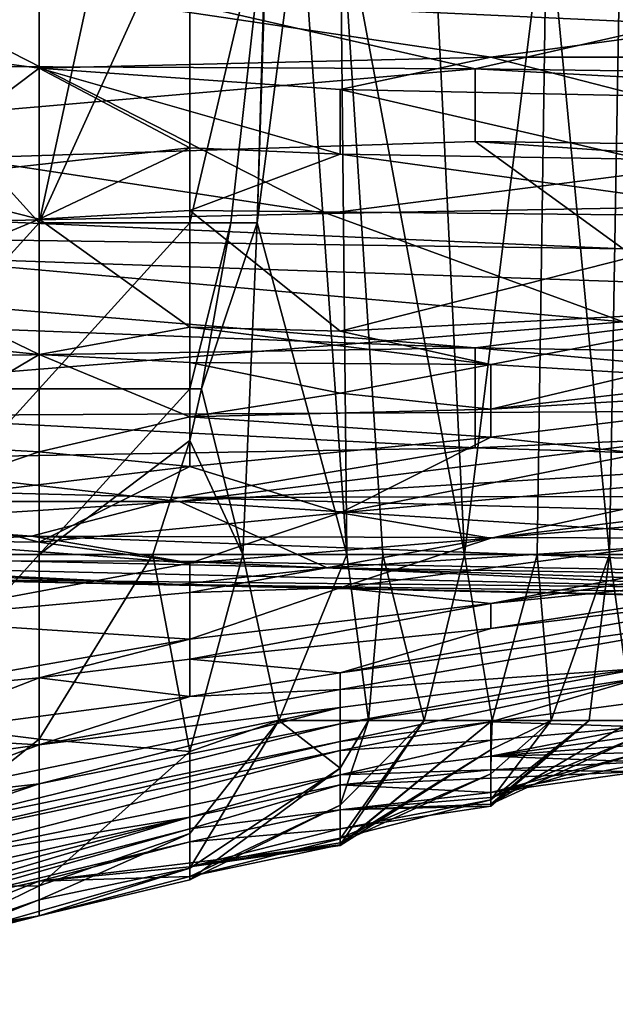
# Model space of a CAD drawing. Extents: x -0.375 to 0.375, y -0.309 to 0.309.
# Tile 13 of 226: x -0.23805 to -0.22957, y -0.3059 to -0.29189. Entities that reach past the tile are written whole.
import ezdxf

# ---------------------------------------------------------------- set-up
doc = ezdxf.new("R2010")
doc.units = 0

msp = doc.modelspace()

# ---------------------------------------------------------------- linework, layer by layer
for points in [[(-0.233485, -0.290067, 0.017436), (-0.232522, -0.282991, 0.0292), (-0.231715, -0.299501, 0.033076)], [(-0.232522, -0.282991, 0.0292), (-0.230546, -0.290067, 0.048582), (-0.231715, -0.299501, 0.033076)], [(-0.23991, -0.292426, 0.000591), (-0.23991, -0.287708, 0.000421), (-0.237769, -0.287708, 0.000863)], [(-0.237769, -0.294784, 0.00163), (-0.23991, -0.292426, 0.000591), (-0.237769, -0.287708, 0.000863)], [(-0.236239, -0.287708, 0.002065), (-0.235627, -0.290067, 0.003095), (-0.237769, -0.294784, 0.00163)], [(-0.237769, -0.294784, 0.00163), (-0.237769, -0.287708, 0.000863), (-0.236239, -0.287708, 0.002065)], [(-0.234668, -0.294784, 0.009818), (-0.234464, -0.287708, 0.009818), (-0.234058, -0.290067, 0.013695)], [(-0.234518, -0.290067, 0.005942), (-0.234464, -0.287708, 0.009818), (-0.234668, -0.294784, 0.009818)], [(-0.235627, -0.290067, 0.003095), (-0.235627, -0.294784, 0.004451), (-0.237769, -0.294784, 0.00163)], [(-0.235627, -0.294784, 0.004451), (-0.235627, -0.290067, 0.003095), (-0.234518, -0.290067, 0.005942)], [(-0.235043, -0.294784, 0.005942), (-0.235627, -0.294784, 0.004451), (-0.234518, -0.290067, 0.005942)], [(-0.235043, -0.294784, 0.005942), (-0.234518, -0.290067, 0.005942), (-0.234668, -0.294784, 0.009818)], [(-0.234058, -0.290067, 0.013695), (-0.233394, -0.299501, 0.017571), (-0.234668, -0.294784, 0.009818)], [(-0.233394, -0.299501, 0.017571), (-0.234058, -0.290067, 0.013695), (-0.233485, -0.290067, 0.017436)], [(-0.232881, -0.299501, 0.021447), (-0.233485, -0.290067, 0.017436), (-0.231715, -0.299501, 0.033076)], [(-0.233394, -0.299501, 0.017571), (-0.233485, -0.290067, 0.017436), (-0.232881, -0.299501, 0.021447)], [(-0.230681, -0.299501, 0.044706), (-0.231715, -0.299501, 0.033076), (-0.230546, -0.290067, 0.048582)], [(-0.230681, -0.299501, 0.044706), (-0.230546, -0.290067, 0.048582), (-0.229652, -0.299501, 0.056335)], [(-0.230546, -0.290067, 0.048582), (-0.22949, -0.290067, 0.060211), (-0.229652, -0.299501, 0.056335)], [(-0.22949, -0.290067, 0.060211), (-0.228623, -0.299501, 0.067964), (-0.229652, -0.299501, 0.056335)], [(-0.237769, -0.291466, 0.447849), (-0.242052, -0.29079, 0.447849), (-0.23991, -0.292299, 0.443972)], [(-0.254717, -0.291034, 0.450405), (-0.23788, -0.29115, 0.450405), (-0.252612, -0.292491, 0.45234)], [(-0.252612, -0.292491, 0.45234), (-0.23788, -0.29115, 0.450405), (-0.231566, -0.292589, 0.45234)], [(-0.239984, -0.291425, 0.535574), (-0.216834, -0.292494, 0.535574), (-0.225252, -0.291073, 0.53751)], [(-0.23788, -0.29115, 0.450405), (-0.225252, -0.291156, 0.450261), (-0.231566, -0.292589, 0.45234)], [(-0.20631, -0.292928, 0.45234), (-0.231566, -0.292589, 0.45234), (-0.225252, -0.291156, 0.450261)], [(-0.242089, -0.293369, 0.531703), (-0.233671, -0.294649, 0.529767), (-0.239984, -0.291425, 0.535574)], [(-0.216834, -0.292494, 0.535574), (-0.239984, -0.291425, 0.535574), (-0.233671, -0.294649, 0.529767)], [(-0.237769, -0.291466, 0.447849), (-0.23991, -0.292299, 0.443972), (-0.237769, -0.292581, 0.443972)], [(-0.227061, -0.291847, 0.447849), (-0.237769, -0.291466, 0.447849), (-0.231344, -0.292426, 0.44625)], [(-0.237769, -0.291466, 0.447849), (-0.237769, -0.292581, 0.443972), (-0.231344, -0.292426, 0.44625)], [(-0.224919, -0.292426, 0.446087), (-0.227061, -0.291847, 0.447849), (-0.231344, -0.292426, 0.44625)], [(-0.23991, -0.294189, 0.420714), (-0.237769, -0.292581, 0.443972), (-0.23991, -0.292299, 0.443972)], [(-0.237769, -0.294784, 0.00163), (-0.23991, -0.297143, 0.001152), (-0.23991, -0.292426, 0.000591)], [(-0.237769, -0.292581, 0.443972), (-0.233485, -0.292885, 0.443972), (-0.231344, -0.292426, 0.44625)], [(-0.233485, -0.292885, 0.443972), (-0.229202, -0.292973, 0.443972), (-0.231344, -0.292426, 0.44625)], [(-0.231344, -0.292426, 0.44625), (-0.229202, -0.292973, 0.443972), (-0.224919, -0.292426, 0.446087)], [(-0.231566, -0.292589, 0.45234), (-0.250508, -0.294237, 0.456212), (-0.252612, -0.292491, 0.45234)], [(-0.231566, -0.293626, 0.454276), (-0.250508, -0.294237, 0.456212), (-0.231566, -0.292589, 0.45234)], [(-0.23991, -0.294189, 0.420714), (-0.235627, -0.293715, 0.432343), (-0.237769, -0.292581, 0.443972)], [(-0.237769, -0.292581, 0.443972), (-0.233485, -0.293804, 0.432343), (-0.233485, -0.292885, 0.443972)], [(-0.235627, -0.293715, 0.432343), (-0.233485, -0.293804, 0.432343), (-0.237769, -0.292581, 0.443972)], [(-0.233671, -0.294649, 0.529767), (-0.216834, -0.294341, 0.531703), (-0.216834, -0.292494, 0.535574)], [(-0.20631, -0.293961, 0.454276), (-0.231566, -0.292589, 0.45234), (-0.20631, -0.292928, 0.45234)], [(-0.231566, -0.293626, 0.454276), (-0.231566, -0.292589, 0.45234), (-0.20631, -0.293961, 0.454276)], [(-0.233485, -0.292885, 0.443972), (-0.229202, -0.293875, 0.432343), (-0.229202, -0.292973, 0.443972)], [(-0.233485, -0.293804, 0.432343), (-0.229202, -0.293875, 0.432343), (-0.233485, -0.292885, 0.443972)], [(-0.242089, -0.293369, 0.531703), (-0.244194, -0.294882, 0.527832), (-0.233671, -0.294649, 0.529767)], [(-0.250508, -0.294237, 0.456212), (-0.231566, -0.293626, 0.454276), (-0.229461, -0.295152, 0.458147)], [(-0.23991, -0.294189, 0.420714), (-0.237769, -0.294728, 0.416838), (-0.235627, -0.293715, 0.432343)], [(-0.237769, -0.294728, 0.416838), (-0.235627, -0.294605, 0.420714), (-0.235627, -0.293715, 0.432343)], [(-0.235627, -0.293715, 0.432343), (-0.235627, -0.294605, 0.420714), (-0.233485, -0.293804, 0.432343)], [(-0.231566, -0.293626, 0.454276), (-0.20631, -0.293961, 0.454276), (-0.216834, -0.294637, 0.456212)], [(-0.229461, -0.295152, 0.458147), (-0.231566, -0.293626, 0.454276), (-0.216834, -0.294637, 0.456212)], [(-0.235627, -0.294605, 0.420714), (-0.227061, -0.294694, 0.420714), (-0.233485, -0.293804, 0.432343)], [(-0.233485, -0.293804, 0.432343), (-0.227061, -0.294694, 0.420714), (-0.229202, -0.293875, 0.432343)], [(-0.250508, -0.294237, 0.456212), (-0.229461, -0.295152, 0.458147), (-0.252612, -0.294823, 0.458147)], [(-0.23991, -0.295619, 0.401332), (-0.237769, -0.294728, 0.416838), (-0.23991, -0.294189, 0.420714)], [(-0.216834, -0.294341, 0.531703), (-0.233671, -0.294649, 0.529767), (-0.229461, -0.29619, 0.525896)], [(-0.233671, -0.294649, 0.529767), (-0.244194, -0.294882, 0.527832), (-0.229461, -0.29619, 0.525896)], [(-0.237769, -0.294728, 0.416838), (-0.235627, -0.296264, 0.397456), (-0.235627, -0.294605, 0.420714)], [(-0.233485, -0.296321, 0.397456), (-0.227061, -0.294694, 0.420714), (-0.235627, -0.294605, 0.420714)], [(-0.235627, -0.296264, 0.397456), (-0.233485, -0.296321, 0.397456), (-0.235627, -0.294605, 0.420714)], [(-0.233485, -0.296321, 0.397456), (-0.227061, -0.295986, 0.401332), (-0.227061, -0.294694, 0.420714)], [(-0.231566, -0.296558, 0.463954), (-0.254717, -0.295665, 0.462019), (-0.252612, -0.294823, 0.458147)], [(-0.252612, -0.294823, 0.458147), (-0.229461, -0.295152, 0.458147), (-0.225252, -0.295765, 0.460083)], [(-0.252612, -0.294823, 0.458147), (-0.225252, -0.295765, 0.460083), (-0.231566, -0.296558, 0.463954)], [(-0.23991, -0.295619, 0.401332), (-0.237769, -0.296653, 0.389703), (-0.237769, -0.294728, 0.416838)], [(-0.237769, -0.294784, 0.00163), (-0.237769, -0.297143, 0.0023), (-0.23991, -0.297143, 0.001152)], [(-0.237769, -0.296653, 0.389703), (-0.235627, -0.296264, 0.397456), (-0.237769, -0.294728, 0.416838)], [(-0.235627, -0.294784, 0.004451), (-0.235627, -0.297143, 0.005543), (-0.237769, -0.297143, 0.0023)], [(-0.235627, -0.294784, 0.004451), (-0.237769, -0.297143, 0.0023), (-0.237769, -0.294784, 0.00163)], [(-0.23546, -0.297143, 0.005942), (-0.235627, -0.297143, 0.005543), (-0.235043, -0.294784, 0.005942)], [(-0.235627, -0.297143, 0.005543), (-0.235627, -0.294784, 0.004451), (-0.235043, -0.294784, 0.005942)], [(-0.23546, -0.297143, 0.005942), (-0.235043, -0.294784, 0.005942), (-0.234668, -0.294784, 0.009818)], [(-0.234871, -0.299501, 0.009818), (-0.23546, -0.297143, 0.005942), (-0.234668, -0.294784, 0.009818)], [(-0.234871, -0.299501, 0.009818), (-0.234668, -0.294784, 0.009818), (-0.233394, -0.299501, 0.017571)], [(-0.229461, -0.29619, 0.525896), (-0.244194, -0.294882, 0.527832), (-0.246298, -0.297558, 0.518153)], [(-0.254717, -0.295665, 0.462019), (-0.231566, -0.296558, 0.463954), (-0.252612, -0.29689, 0.467826)], [(-0.23991, -0.296439, 0.389703), (-0.237769, -0.296653, 0.389703), (-0.23991, -0.295619, 0.401332)], [(-0.231566, -0.296558, 0.463954), (-0.225252, -0.295765, 0.460083), (-0.212624, -0.296877, 0.463954)], [(-0.231344, -0.296799, 0.389703), (-0.227061, -0.295986, 0.401332), (-0.233485, -0.296321, 0.397456)], [(-0.231344, -0.296799, 0.389703), (-0.229202, -0.296925, 0.385827), (-0.227061, -0.295986, 0.401332)], [(-0.246298, -0.297558, 0.518153), (-0.225252, -0.297447, 0.522025), (-0.229461, -0.29619, 0.525896)], [(-0.237769, -0.296653, 0.389703), (-0.235627, -0.296768, 0.389703), (-0.235627, -0.296264, 0.397456)], [(-0.235627, -0.296264, 0.397456), (-0.231344, -0.296799, 0.389703), (-0.233485, -0.296321, 0.397456)], [(-0.235627, -0.296768, 0.389703), (-0.231344, -0.296799, 0.389703), (-0.235627, -0.296264, 0.397456)], [(-0.237769, -0.296653, 0.389703), (-0.23991, -0.296439, 0.389703), (-0.23991, -0.29792, 0.362569)], [(-0.231566, -0.296558, 0.463954), (-0.231566, -0.297985, 0.471697), (-0.252612, -0.29689, 0.467826)], [(-0.237769, -0.298041, 0.362569), (-0.237769, -0.296653, 0.389703), (-0.23991, -0.29792, 0.362569)], [(-0.235627, -0.297543, 0.374198), (-0.235627, -0.296768, 0.389703), (-0.237769, -0.296653, 0.389703)], [(-0.237769, -0.298041, 0.362569), (-0.235627, -0.297543, 0.374198), (-0.237769, -0.296653, 0.389703)], [(-0.231566, -0.296558, 0.463954), (-0.212624, -0.296877, 0.463954), (-0.221043, -0.297513, 0.467826)], [(-0.231566, -0.296558, 0.463954), (-0.221043, -0.297513, 0.467826), (-0.231566, -0.297985, 0.471697)], [(-0.235627, -0.296768, 0.389703), (-0.233485, -0.297204, 0.38195), (-0.231344, -0.296799, 0.389703)], [(-0.233485, -0.297204, 0.38195), (-0.235627, -0.296768, 0.389703), (-0.235627, -0.297543, 0.374198)], [(-0.233485, -0.297204, 0.38195), (-0.231344, -0.297432, 0.374198), (-0.231344, -0.296799, 0.389703)], [(-0.224919, -0.296694, 0.385827), (-0.229202, -0.296925, 0.385827), (-0.231344, -0.297432, 0.374198)], [(-0.224919, -0.297044, 0.374198), (-0.224919, -0.296694, 0.385827), (-0.231344, -0.297432, 0.374198)], [(-0.231344, -0.297432, 0.374198), (-0.229202, -0.296925, 0.385827), (-0.231344, -0.296799, 0.389703)], [(-0.250508, -0.298317, 0.477504), (-0.252612, -0.29689, 0.467826), (-0.231566, -0.297985, 0.471697)], [(-0.231344, -0.297833, 0.362569), (-0.229202, -0.298063, 0.350939), (-0.224919, -0.297044, 0.374198)], [(-0.231344, -0.297833, 0.362569), (-0.224919, -0.297044, 0.374198), (-0.231344, -0.297432, 0.374198)], [(-0.23991, -0.299501, 0.00193), (-0.23991, -0.297143, 0.001152), (-0.237769, -0.297143, 0.0023)], [(-0.237769, -0.297143, 0.0023), (-0.237769, -0.299501, 0.003604), (-0.23991, -0.299501, 0.00193)], [(-0.235627, -0.297143, 0.005543), (-0.237769, -0.299501, 0.003604), (-0.237769, -0.297143, 0.0023)], [(-0.235627, -0.297878, 0.005942), (-0.237769, -0.299501, 0.003604), (-0.235627, -0.297143, 0.005543)], [(-0.235627, -0.297878, 0.005942), (-0.23546, -0.297143, 0.005942), (-0.234871, -0.299501, 0.009818)], [(-0.235627, -0.297878, 0.005942), (-0.235627, -0.297143, 0.005543), (-0.23546, -0.297143, 0.005942)], [(-0.235627, -0.297543, 0.374198), (-0.231344, -0.297432, 0.374198), (-0.233485, -0.297204, 0.38195)], [(-0.225252, -0.297447, 0.522025), (-0.246298, -0.297558, 0.518153), (-0.235775, -0.298745, 0.514282)], [(-0.235775, -0.298745, 0.514282), (-0.223147, -0.297973, 0.520089), (-0.225252, -0.297447, 0.522025)], [(-0.235627, -0.297543, 0.374198), (-0.231344, -0.297833, 0.362569), (-0.231344, -0.297432, 0.374198)], [(-0.248403, -0.298746, 0.510411), (-0.235775, -0.298745, 0.514282), (-0.246298, -0.297558, 0.518153)], [(-0.237769, -0.298041, 0.362569), (-0.235627, -0.298248, 0.358692), (-0.235627, -0.297543, 0.374198)], [(-0.235627, -0.298248, 0.358692), (-0.231344, -0.297833, 0.362569), (-0.235627, -0.297543, 0.374198)], [(-0.231566, -0.297985, 0.471697), (-0.221043, -0.297513, 0.467826), (-0.21052, -0.298631, 0.473633)], [(-0.23991, -0.298763, 0.347063), (-0.237769, -0.298041, 0.362569), (-0.23991, -0.29792, 0.362569)], [(-0.235627, -0.297878, 0.005942), (-0.236152, -0.299501, 0.005942), (-0.237769, -0.299501, 0.003604)], [(-0.236152, -0.299501, 0.005942), (-0.235627, -0.297878, 0.005942), (-0.234871, -0.299501, 0.009818)], [(-0.235627, -0.298248, 0.358692), (-0.233485, -0.298908, 0.33931), (-0.231344, -0.297833, 0.362569)], [(-0.233485, -0.298908, 0.33931), (-0.229202, -0.298063, 0.350939), (-0.231344, -0.297833, 0.362569)], [(-0.250508, -0.298317, 0.477504), (-0.231566, -0.297985, 0.471697), (-0.235775, -0.29869, 0.477504)], [(-0.23991, -0.298763, 0.347063), (-0.235627, -0.298248, 0.358692), (-0.237769, -0.298041, 0.362569)], [(-0.235775, -0.298745, 0.514282), (-0.227357, -0.299284, 0.512346), (-0.223147, -0.297973, 0.520089)], [(-0.235775, -0.29869, 0.477504), (-0.231566, -0.297985, 0.471697), (-0.21052, -0.298631, 0.473633)], [(-0.233485, -0.298908, 0.33931), (-0.227061, -0.298335, 0.335434), (-0.229202, -0.298063, 0.350939)], [(-0.231344, -0.299266, 0.319928), (-0.222778, -0.298196, 0.319928), (-0.227061, -0.298335, 0.335434)], [(-0.231344, -0.299266, 0.319928), (-0.222778, -0.298553, 0.300547), (-0.222778, -0.298196, 0.319928)], [(-0.252612, -0.298888, 0.485247), (-0.250508, -0.298317, 0.477504), (-0.23788, -0.299241, 0.483311)], [(-0.250508, -0.298317, 0.477504), (-0.235775, -0.29869, 0.477504), (-0.23788, -0.299241, 0.483311)], [(-0.23991, -0.298763, 0.347063), (-0.237769, -0.299327, 0.335434), (-0.235627, -0.298248, 0.358692)], [(-0.237769, -0.299327, 0.335434), (-0.233485, -0.298908, 0.33931), (-0.235627, -0.298248, 0.358692)], [(-0.231344, -0.299266, 0.319928), (-0.227061, -0.298335, 0.335434), (-0.233485, -0.298908, 0.33931)], [(-0.231344, -0.300198, 0.277288), (-0.222778, -0.298553, 0.300547), (-0.233485, -0.299973, 0.300547)], [(-0.222778, -0.298553, 0.300547), (-0.231344, -0.299266, 0.319928), (-0.233485, -0.299973, 0.300547)], [(-0.231344, -0.300198, 0.277288), (-0.222778, -0.298933, 0.277288), (-0.222778, -0.298553, 0.300547)], [(-0.248403, -0.298746, 0.510411), (-0.246298, -0.299416, 0.504604), (-0.235775, -0.298745, 0.514282)], [(-0.246298, -0.299416, 0.504604), (-0.233671, -0.299691, 0.506539), (-0.235775, -0.298745, 0.514282)], [(-0.23991, -0.299297, 0.335434), (-0.237769, -0.299327, 0.335434), (-0.23991, -0.298763, 0.347063)], [(-0.235775, -0.29869, 0.477504), (-0.212624, -0.299315, 0.47944), (-0.23788, -0.299241, 0.483311)], [(-0.235775, -0.29869, 0.477504), (-0.21052, -0.298631, 0.473633), (-0.212624, -0.299315, 0.47944)], [(-0.235775, -0.298745, 0.514282), (-0.233671, -0.299691, 0.506539), (-0.227357, -0.299284, 0.512346)], [(-0.252612, -0.298888, 0.485247), (-0.23788, -0.299241, 0.483311), (-0.244194, -0.299589, 0.491054)], [(-0.235627, -0.299622, 0.323805), (-0.233485, -0.298908, 0.33931), (-0.237769, -0.299327, 0.335434)], [(-0.235627, -0.299622, 0.323805), (-0.231344, -0.299266, 0.319928), (-0.233485, -0.298908, 0.33931)], [(-0.224919, -0.299564, 0.25403), (-0.222778, -0.298933, 0.277288), (-0.231344, -0.300198, 0.277288)], [(-0.252612, -0.299249, 0.500732), (-0.235775, -0.299928, 0.500732), (-0.246298, -0.299416, 0.504604)], [(-0.252612, -0.299249, 0.500732), (-0.239984, -0.299848, 0.496861), (-0.235775, -0.299928, 0.500732)], [(-0.244194, -0.299589, 0.491054), (-0.23788, -0.299241, 0.483311), (-0.235775, -0.299594, 0.487183)], [(-0.23991, -0.299297, 0.335434), (-0.235627, -0.299622, 0.323805), (-0.237769, -0.299327, 0.335434)], [(-0.23991, -0.300424, 0.304423), (-0.235627, -0.299622, 0.323805), (-0.23991, -0.299297, 0.335434)], [(-0.23788, -0.299241, 0.483311), (-0.212624, -0.299315, 0.47944), (-0.221043, -0.299867, 0.487183)], [(-0.235775, -0.299594, 0.487183), (-0.23788, -0.299241, 0.483311), (-0.221043, -0.299867, 0.487183)], [(-0.235627, -0.299622, 0.323805), (-0.235627, -0.300041, 0.308299), (-0.231344, -0.299266, 0.319928)], [(-0.231344, -0.299266, 0.319928), (-0.235627, -0.300041, 0.308299), (-0.233485, -0.299973, 0.300547)], [(-0.233671, -0.299691, 0.506539), (-0.212624, -0.300032, 0.508475), (-0.227357, -0.299284, 0.512346)], [(-0.246298, -0.299416, 0.504604), (-0.235775, -0.299928, 0.500732), (-0.233671, -0.299691, 0.506539)], [(-0.244194, -0.299589, 0.491054), (-0.227357, -0.29998, 0.491054), (-0.239984, -0.299848, 0.496861)], [(-0.244194, -0.299589, 0.491054), (-0.235775, -0.299594, 0.487183), (-0.227357, -0.29998, 0.491054)], [(-0.23991, -0.299501, 0.00193), (-0.237769, -0.299501, 0.003604), (-0.23991, -0.30186, 0.003472)], [(-0.237769, -0.299501, 0.003604), (-0.237769, -0.302129, 0.005942), (-0.23991, -0.30186, 0.003472)], [(-0.237769, -0.302129, 0.005942), (-0.237769, -0.299501, 0.003604), (-0.236152, -0.299501, 0.005942)], [(-0.237769, -0.302129, 0.005942), (-0.236152, -0.299501, 0.005942), (-0.235627, -0.302302, 0.009818)], [(-0.235627, -0.302302, 0.009818), (-0.236152, -0.299501, 0.005942), (-0.234871, -0.299501, 0.009818)], [(-0.235775, -0.299594, 0.487183), (-0.221043, -0.299867, 0.487183), (-0.227357, -0.29998, 0.491054)], [(-0.235627, -0.302302, 0.009818), (-0.234871, -0.299501, 0.009818), (-0.234358, -0.30186, 0.013695)], [(-0.234871, -0.299501, 0.009818), (-0.233394, -0.299501, 0.017571), (-0.234358, -0.30186, 0.013695)], [(-0.234358, -0.30186, 0.013695), (-0.233394, -0.299501, 0.017571), (-0.233083, -0.30186, 0.021447)], [(-0.233083, -0.30186, 0.021447), (-0.233394, -0.299501, 0.017571), (-0.232881, -0.299501, 0.021447)], [(-0.233083, -0.30186, 0.021447), (-0.232881, -0.299501, 0.021447), (-0.232291, -0.30186, 0.0292)], [(-0.232881, -0.299501, 0.021447), (-0.231715, -0.299501, 0.033076), (-0.232291, -0.30186, 0.0292)], [(-0.232291, -0.30186, 0.0292), (-0.231715, -0.299501, 0.033076), (-0.231324, -0.30186, 0.040829)], [(-0.231715, -0.299501, 0.033076), (-0.230681, -0.299501, 0.044706), (-0.231324, -0.30186, 0.040829)], [(-0.231344, -0.300553, 0.257906), (-0.224919, -0.299564, 0.25403), (-0.231344, -0.300198, 0.277288)], [(-0.227061, -0.300035, 0.242401), (-0.224919, -0.299564, 0.25403), (-0.231344, -0.300553, 0.257906)], [(-0.231324, -0.30186, 0.040829), (-0.230681, -0.299501, 0.044706), (-0.230486, -0.30186, 0.052458)], [(-0.230681, -0.299501, 0.044706), (-0.229652, -0.299501, 0.056335), (-0.230486, -0.30186, 0.052458)], [(-0.230486, -0.30186, 0.052458), (-0.229652, -0.299501, 0.056335), (-0.229942, -0.30186, 0.060211)], [(-0.229322, -0.30186, 0.067964), (-0.229942, -0.30186, 0.060211), (-0.229652, -0.299501, 0.056335)], [(-0.229322, -0.30186, 0.067964), (-0.229652, -0.299501, 0.056335), (-0.228623, -0.299501, 0.067964)], [(-0.23991, -0.300424, 0.304423), (-0.235627, -0.300041, 0.308299), (-0.235627, -0.299622, 0.323805)], [(-0.233671, -0.299691, 0.506539), (-0.235775, -0.299928, 0.500732), (-0.218938, -0.300171, 0.504604)], [(-0.233671, -0.299691, 0.506539), (-0.218938, -0.300171, 0.504604), (-0.212624, -0.300032, 0.508475)], [(-0.239984, -0.299848, 0.496861), (-0.214729, -0.300386, 0.498797), (-0.235775, -0.299928, 0.500732)], [(-0.239984, -0.299848, 0.496861), (-0.227357, -0.29998, 0.491054), (-0.214729, -0.300386, 0.498797)], [(-0.235775, -0.299928, 0.500732), (-0.214729, -0.300386, 0.498797), (-0.218938, -0.300171, 0.504604)], [(-0.235627, -0.300707, 0.281165), (-0.233485, -0.299973, 0.300547), (-0.235627, -0.300041, 0.308299)], [(-0.235627, -0.300707, 0.281165), (-0.231344, -0.300198, 0.277288), (-0.233485, -0.299973, 0.300547)], [(-0.23991, -0.300424, 0.304423), (-0.235627, -0.300707, 0.281165), (-0.235627, -0.300041, 0.308299)], [(-0.233485, -0.301182, 0.242401), (-0.227061, -0.300035, 0.242401), (-0.231344, -0.300553, 0.257906)], [(-0.233485, -0.301182, 0.242401), (-0.227061, -0.300299, 0.223019), (-0.227061, -0.300035, 0.242401)], [(-0.235627, -0.30099, 0.269536), (-0.231344, -0.300553, 0.257906), (-0.231344, -0.300198, 0.277288)], [(-0.235627, -0.30099, 0.269536), (-0.231344, -0.300198, 0.277288), (-0.235627, -0.300707, 0.281165)], [(-0.233485, -0.30142, 0.226895), (-0.227061, -0.300299, 0.223019), (-0.233485, -0.301182, 0.242401)], [(-0.233485, -0.30142, 0.226895), (-0.229202, -0.301124, 0.184255), (-0.227061, -0.300299, 0.223019)], [(-0.23991, -0.301454, 0.269536), (-0.235627, -0.300707, 0.281165), (-0.23991, -0.300424, 0.304423)], [(-0.235627, -0.30099, 0.269536), (-0.233485, -0.301182, 0.242401), (-0.231344, -0.300553, 0.257906)], [(-0.23991, -0.301454, 0.269536), (-0.237769, -0.301256, 0.269536), (-0.235627, -0.300707, 0.281165)], [(-0.237769, -0.301256, 0.269536), (-0.235627, -0.30099, 0.269536), (-0.235627, -0.300707, 0.281165)], [(-0.237769, -0.301256, 0.269536), (-0.235627, -0.301522, 0.242401), (-0.235627, -0.30099, 0.269536)], [(-0.235627, -0.301522, 0.242401), (-0.233485, -0.301182, 0.242401), (-0.235627, -0.30099, 0.269536)], [(-0.233485, -0.301678, 0.207513), (-0.229202, -0.301124, 0.184255), (-0.233485, -0.30142, 0.226895)], [(-0.233485, -0.301911, 0.188132), (-0.229202, -0.301255, 0.172626), (-0.229202, -0.301124, 0.184255)], [(-0.229202, -0.301124, 0.184255), (-0.233485, -0.301678, 0.207513), (-0.233485, -0.301911, 0.188132)], [(-0.237769, -0.301256, 0.269536), (-0.23991, -0.301454, 0.269536), (-0.23991, -0.302086, 0.242401)], [(-0.237769, -0.301256, 0.269536), (-0.23991, -0.302086, 0.242401), (-0.235627, -0.301522, 0.242401)], [(-0.233485, -0.30142, 0.226895), (-0.233485, -0.301182, 0.242401), (-0.235627, -0.301522, 0.242401)], [(-0.229202, -0.301255, 0.172626), (-0.233485, -0.302161, 0.164873), (-0.231344, -0.30188, 0.145491)], [(-0.233485, -0.301911, 0.188132), (-0.233485, -0.302161, 0.164873), (-0.229202, -0.301255, 0.172626)], [(-0.231344, -0.30188, 0.145491), (-0.229202, -0.301596, 0.145491), (-0.229202, -0.301255, 0.172626)], [(-0.235627, -0.301522, 0.242401), (-0.237769, -0.302208, 0.223019), (-0.233485, -0.30142, 0.226895)], [(-0.237769, -0.302208, 0.223019), (-0.233485, -0.301678, 0.207513), (-0.233485, -0.30142, 0.226895)], [(-0.23991, -0.302086, 0.242401), (-0.237769, -0.302208, 0.223019), (-0.235627, -0.301522, 0.242401)], [(-0.23991, -0.303003, 0.199761), (-0.233485, -0.301678, 0.207513), (-0.237769, -0.302208, 0.223019)], [(-0.237769, -0.302764, 0.192008), (-0.233485, -0.301678, 0.207513), (-0.23991, -0.303003, 0.199761)], [(-0.233485, -0.301678, 0.207513), (-0.237769, -0.302764, 0.192008), (-0.233485, -0.301911, 0.188132)], [(-0.229202, -0.30195, 0.12611), (-0.229202, -0.301596, 0.145491), (-0.231344, -0.30188, 0.145491)], [(-0.231344, -0.302367, 0.110604), (-0.227061, -0.301783, 0.129986), (-0.229202, -0.30195, 0.12611)], [(-0.231344, -0.302367, 0.110604), (-0.227061, -0.302044, 0.110604), (-0.227061, -0.301783, 0.129986)], [(-0.237769, -0.302129, 0.005942), (-0.240406, -0.304218, 0.005942), (-0.23991, -0.30186, 0.003472)], [(-0.23991, -0.30349, 0.172626), (-0.233485, -0.301911, 0.188132), (-0.237769, -0.302764, 0.192008)], [(-0.23991, -0.30349, 0.172626), (-0.233485, -0.302161, 0.164873), (-0.233485, -0.301911, 0.188132)], [(-0.234358, -0.30186, 0.013695), (-0.233485, -0.30254, 0.021447), (-0.235627, -0.303962, 0.017571)], [(-0.235627, -0.303962, 0.017571), (-0.235627, -0.303467, 0.013695), (-0.234358, -0.30186, 0.013695)], [(-0.234358, -0.30186, 0.013695), (-0.235627, -0.303467, 0.013695), (-0.235627, -0.302302, 0.009818)], [(-0.234358, -0.30186, 0.013695), (-0.233083, -0.30186, 0.021447), (-0.233485, -0.30254, 0.021447)], [(-0.233485, -0.303642, 0.044706), (-0.231324, -0.30186, 0.040829), (-0.231339, -0.302272, 0.044708)], [(-0.233485, -0.303631, 0.036953), (-0.231324, -0.30186, 0.040829), (-0.233485, -0.303642, 0.044706)], [(-0.231324, -0.30186, 0.040829), (-0.233485, -0.303631, 0.036953), (-0.232291, -0.30186, 0.0292)], [(-0.233485, -0.303631, 0.036953), (-0.233485, -0.303544, 0.033076), (-0.232291, -0.30186, 0.0292)], [(-0.233485, -0.303544, 0.033076), (-0.233485, -0.303068, 0.025324), (-0.232291, -0.30186, 0.0292)], [(-0.232291, -0.30186, 0.0292), (-0.233485, -0.303068, 0.025324), (-0.233083, -0.30186, 0.021447)], [(-0.233485, -0.303068, 0.025324), (-0.233485, -0.30254, 0.021447), (-0.233083, -0.30186, 0.021447)], [(-0.233485, -0.302161, 0.164873), (-0.233485, -0.302288, 0.145491), (-0.231344, -0.30188, 0.145491)], [(-0.233485, -0.302288, 0.145491), (-0.231344, -0.302142, 0.12611), (-0.231344, -0.30188, 0.145491)], [(-0.229322, -0.30186, 0.067964), (-0.229202, -0.30207, 0.07184), (-0.231344, -0.303053, 0.067964)], [(-0.229322, -0.30186, 0.067964), (-0.231344, -0.303053, 0.067964), (-0.229942, -0.30186, 0.060211)], [(-0.231344, -0.303053, 0.067964), (-0.231344, -0.303081, 0.064088), (-0.229942, -0.30186, 0.060211)], [(-0.231344, -0.303081, 0.064088), (-0.231344, -0.302991, 0.056335), (-0.229942, -0.30186, 0.060211)], [(-0.229942, -0.30186, 0.060211), (-0.231344, -0.302991, 0.056335), (-0.230486, -0.30186, 0.052458)], [(-0.231344, -0.302991, 0.056335), (-0.231344, -0.30262, 0.048582), (-0.230486, -0.30186, 0.052458)], [(-0.230486, -0.30186, 0.052458), (-0.231344, -0.30262, 0.048582), (-0.231339, -0.302272, 0.044708)], [(-0.231344, -0.30188, 0.145491), (-0.231344, -0.302142, 0.12611), (-0.229202, -0.30195, 0.12611)], [(-0.231344, -0.302142, 0.12611), (-0.231344, -0.302367, 0.110604), (-0.229202, -0.30195, 0.12611)], [(-0.230486, -0.30186, 0.052458), (-0.231339, -0.302272, 0.044708), (-0.231324, -0.30186, 0.040829)], [(-0.240406, -0.304218, 0.005942), (-0.237769, -0.302129, 0.005942), (-0.237769, -0.304213, 0.009818)], [(-0.23991, -0.302513, 0.223019), (-0.237769, -0.302208, 0.223019), (-0.23991, -0.302086, 0.242401)], [(-0.237769, -0.302129, 0.005942), (-0.235627, -0.302302, 0.009818), (-0.237769, -0.304213, 0.009818)], [(-0.229202, -0.302316, 0.106728), (-0.227061, -0.302044, 0.110604), (-0.231344, -0.302367, 0.110604)], [(-0.231344, -0.302956, 0.075717), (-0.229202, -0.30207, 0.07184), (-0.229202, -0.302317, 0.075717)], [(-0.231344, -0.303053, 0.067964), (-0.229202, -0.30207, 0.07184), (-0.231344, -0.302956, 0.075717)], [(-0.23991, -0.303651, 0.160997), (-0.233485, -0.302288, 0.145491), (-0.233485, -0.302161, 0.164873)], [(-0.23991, -0.303651, 0.160997), (-0.233485, -0.302161, 0.164873), (-0.23991, -0.30349, 0.172626)], [(-0.23991, -0.302513, 0.223019), (-0.23991, -0.303003, 0.199761), (-0.237769, -0.302208, 0.223019)], [(-0.233485, -0.302634, 0.110604), (-0.231344, -0.302142, 0.12611), (-0.233485, -0.302288, 0.145491)], [(-0.233485, -0.302634, 0.110604), (-0.231344, -0.302367, 0.110604), (-0.231344, -0.302142, 0.12611)], [(-0.23991, -0.303941, 0.137739), (-0.233485, -0.302288, 0.145491), (-0.23991, -0.303651, 0.160997)], [(-0.23991, -0.303941, 0.137739), (-0.233485, -0.302634, 0.110604), (-0.233485, -0.302288, 0.145491)], [(-0.237769, -0.304213, 0.009818), (-0.235627, -0.302302, 0.009818), (-0.235627, -0.303467, 0.013695)], [(-0.233485, -0.303602, 0.048582), (-0.231339, -0.302272, 0.044708), (-0.231344, -0.30262, 0.048582)], [(-0.233485, -0.303642, 0.044706), (-0.231339, -0.302272, 0.044708), (-0.233485, -0.303602, 0.048582)], [(-0.233485, -0.302634, 0.110604), (-0.231344, -0.302563, 0.098975), (-0.231344, -0.302367, 0.110604)], [(-0.231344, -0.302367, 0.110604), (-0.229202, -0.302448, 0.098975), (-0.229202, -0.302316, 0.106728)], [(-0.231344, -0.302886, 0.079593), (-0.229202, -0.302317, 0.075717), (-0.229202, -0.302476, 0.079593)], [(-0.231344, -0.302956, 0.075717), (-0.229202, -0.302317, 0.075717), (-0.231344, -0.302886, 0.079593)], [(-0.231344, -0.302563, 0.098975), (-0.229202, -0.302448, 0.098975), (-0.231344, -0.302367, 0.110604)], [(-0.235627, -0.304127, 0.025324), (-0.233485, -0.30254, 0.021447), (-0.233485, -0.303068, 0.025324)], [(-0.235627, -0.303962, 0.017571), (-0.233485, -0.30254, 0.021447), (-0.235627, -0.304127, 0.025324)], [(-0.231344, -0.302563, 0.098975), (-0.229202, -0.302585, 0.087346), (-0.229202, -0.302448, 0.098975)], [(-0.231344, -0.302886, 0.079593), (-0.229202, -0.302476, 0.079593), (-0.229202, -0.302585, 0.087346)], [(-0.235627, -0.303235, 0.098975), (-0.233485, -0.302634, 0.110604), (-0.23991, -0.303941, 0.137739)], [(-0.235627, -0.303235, 0.098975), (-0.233485, -0.302778, 0.098975), (-0.233485, -0.302634, 0.110604)], [(-0.233485, -0.302778, 0.098975), (-0.231344, -0.302563, 0.098975), (-0.233485, -0.302634, 0.110604)], [(-0.233485, -0.302778, 0.098975), (-0.229202, -0.302585, 0.087346), (-0.231344, -0.302563, 0.098975)], [(-0.233485, -0.302778, 0.098975), (-0.231344, -0.302886, 0.079593), (-0.229202, -0.302585, 0.087346)], [(-0.233485, -0.303535, 0.052458), (-0.231344, -0.30262, 0.048582), (-0.231344, -0.302991, 0.056335)], [(-0.233485, -0.303602, 0.048582), (-0.231344, -0.30262, 0.048582), (-0.233485, -0.303535, 0.052458)], [(-0.242052, -0.303847, 0.172626), (-0.237769, -0.302764, 0.192008), (-0.23991, -0.303003, 0.199761)], [(-0.242052, -0.303847, 0.172626), (-0.23991, -0.30349, 0.172626), (-0.237769, -0.302764, 0.192008)], [(-0.235627, -0.303405, 0.083469), (-0.233485, -0.302778, 0.098975), (-0.235627, -0.303235, 0.098975)], [(-0.235627, -0.303405, 0.083469), (-0.233485, -0.303134, 0.075717), (-0.233485, -0.302778, 0.098975)], [(-0.233485, -0.303134, 0.075717), (-0.231344, -0.302886, 0.079593), (-0.233485, -0.302778, 0.098975)], [(-0.233485, -0.303134, 0.075717), (-0.231344, -0.302956, 0.075717), (-0.231344, -0.302886, 0.079593)], [(-0.233485, -0.303134, 0.075717), (-0.231344, -0.303053, 0.067964), (-0.231344, -0.302956, 0.075717)], [(-0.235627, -0.304127, 0.025324), (-0.233485, -0.303068, 0.025324), (-0.235627, -0.304083, 0.033076)], [(-0.235627, -0.304083, 0.033076), (-0.233485, -0.303068, 0.025324), (-0.233485, -0.303544, 0.033076)], [(-0.233485, -0.303405, 0.060211), (-0.231344, -0.302991, 0.056335), (-0.231344, -0.303081, 0.064088)], [(-0.233485, -0.303535, 0.052458), (-0.231344, -0.302991, 0.056335), (-0.233485, -0.303405, 0.060211)], [(-0.233485, -0.303134, 0.075717), (-0.231344, -0.303081, 0.064088), (-0.231344, -0.303053, 0.067964)], [(-0.233485, -0.303405, 0.060211), (-0.231344, -0.303081, 0.064088), (-0.233485, -0.303134, 0.075717)], [(-0.242052, -0.304679, 0.122233), (-0.235627, -0.303235, 0.098975), (-0.23991, -0.303941, 0.137739)], [(-0.242052, -0.304901, 0.106728), (-0.235627, -0.303235, 0.098975), (-0.242052, -0.304679, 0.122233)], [(-0.23991, -0.304509, 0.087346), (-0.235627, -0.303235, 0.098975), (-0.242052, -0.304901, 0.106728)], [(-0.23991, -0.304509, 0.087346), (-0.235627, -0.303405, 0.083469), (-0.235627, -0.303235, 0.098975)], [(-0.235627, -0.303589, 0.067964), (-0.233485, -0.303134, 0.075717), (-0.235627, -0.303405, 0.083469)], [(-0.235627, -0.303589, 0.067964), (-0.233485, -0.303405, 0.060211), (-0.233485, -0.303134, 0.075717)], [(-0.23991, -0.304617, 0.07184), (-0.235627, -0.303405, 0.083469), (-0.23991, -0.304509, 0.087346)], [(-0.23991, -0.304617, 0.07184), (-0.235627, -0.303589, 0.067964), (-0.235627, -0.303405, 0.083469)], [(-0.235627, -0.303467, 0.013695), (-0.235627, -0.303962, 0.017571), (-0.237769, -0.304414, 0.013695)], [(-0.237769, -0.304213, 0.009818), (-0.235627, -0.303467, 0.013695), (-0.237769, -0.304414, 0.013695)], [(-0.235627, -0.303942, 0.044706), (-0.233485, -0.303405, 0.060211), (-0.235627, -0.303589, 0.067964)], [(-0.235627, -0.303942, 0.044706), (-0.233485, -0.303535, 0.052458), (-0.233485, -0.303405, 0.060211)], [(-0.237769, -0.304145, 0.060211), (-0.235627, -0.303589, 0.067964), (-0.23991, -0.304617, 0.07184)], [(-0.237769, -0.304145, 0.060211), (-0.235627, -0.303942, 0.044706), (-0.235627, -0.303589, 0.067964)], [(-0.233485, -0.303631, 0.036953), (-0.235627, -0.303942, 0.044706), (-0.237769, -0.304145, 0.060211)], [(-0.233485, -0.303631, 0.036953), (-0.237769, -0.304145, 0.060211), (-0.235627, -0.304083, 0.033076)], [(-0.235627, -0.303942, 0.044706), (-0.233485, -0.303602, 0.048582), (-0.233485, -0.303535, 0.052458)], [(-0.235627, -0.304083, 0.033076), (-0.233485, -0.303544, 0.033076), (-0.233485, -0.303631, 0.036953)], [(-0.235627, -0.303942, 0.044706), (-0.233485, -0.303642, 0.044706), (-0.233485, -0.303602, 0.048582)], [(-0.235627, -0.303942, 0.044706), (-0.233485, -0.303631, 0.036953), (-0.233485, -0.303642, 0.044706)], [(-0.23991, -0.305186, 0.017571), (-0.235627, -0.303962, 0.017571), (-0.237769, -0.30464, 0.021447)], [(-0.23991, -0.305186, 0.017571), (-0.237769, -0.304414, 0.013695), (-0.235627, -0.303962, 0.017571)], [(-0.235627, -0.304127, 0.025324), (-0.237769, -0.30464, 0.021447), (-0.235627, -0.303962, 0.017571)], [(-0.237769, -0.304145, 0.060211), (-0.237769, -0.30464, 0.021447), (-0.235627, -0.304083, 0.033076)], [(-0.235627, -0.304083, 0.033076), (-0.237769, -0.30464, 0.021447), (-0.235627, -0.304127, 0.025324)], [(-0.240406, -0.304218, 0.005942), (-0.237769, -0.304213, 0.009818), (-0.23991, -0.305255, 0.009818)], [(-0.23991, -0.304617, 0.07184), (-0.23991, -0.304986, 0.036953), (-0.237769, -0.304145, 0.060211)], [(-0.23991, -0.304986, 0.036953), (-0.237769, -0.30464, 0.021447), (-0.237769, -0.304145, 0.060211)], [(-0.237769, -0.304213, 0.009818), (-0.237769, -0.304414, 0.013695), (-0.23991, -0.305255, 0.009818)], [(-0.242052, -0.305899, 0.013695), (-0.237769, -0.304414, 0.013695), (-0.23991, -0.305186, 0.017571)], [(-0.242052, -0.305899, 0.013695), (-0.23991, -0.305255, 0.009818), (-0.237769, -0.304414, 0.013695)], [(-0.23991, -0.305089, 0.0292), (-0.237769, -0.30464, 0.021447), (-0.23991, -0.304986, 0.036953)], [(-0.23991, -0.305186, 0.017571), (-0.237769, -0.30464, 0.021447), (-0.23991, -0.305089, 0.0292)]]:
    msp.add_3dface(points)

doc.saveas('drawing.dxf')
